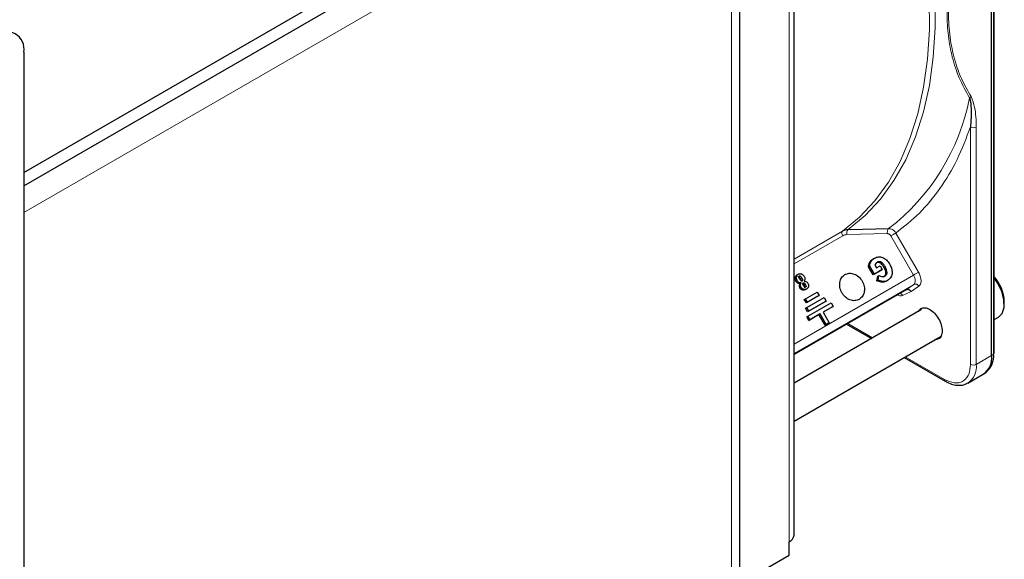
# Paper-space layout 'Blatt2' of a CAD drawing. Header units: millimetres. Extents: x 5 to 418, y 2 to 292.
# Tile 99 of 103: x 328 to 348, y 213 to 224. Entities that reach past the tile are written whole.
import ezdxf

# ---------------------------------------------------------------- set-up
doc = ezdxf.new("R2010")
doc.units = ezdxf.units.MM

psp = doc.layouts.new('Blatt2')

# ---------------------------------------------------------------- linework, layer by layer
at = {"color": 7, "linetype": 'Continuous', "lineweight": 25}
for p, q in [((347.749, 216.953), (347.749, 231.937)), ((347.8, 216.999), (347.8, 231.982)), ((343.721, 213.292), (343.721, 229.759)), ((328.02, 220.684), (342.386, 228.977)), ((342.616, 203.392), (342.616, 228.909)), ((328.02, 220.411), (342.386, 228.705)), ((328.02, 223.134), (328.02, 206.398)), ((344.863, 219.519), (345.649, 219.538)), ((345.335, 218.923), (345.36, 218.938)), ((343.779, 218.594), (343.804, 218.608)), ((345.238, 218.759), (345.263, 218.773)), ((345.333, 218.594), (345.238, 218.759)), ((345.358, 218.608), (345.263, 218.773)), ((345.495, 218.687), (345.333, 218.594)), ((345.358, 218.608), (345.333, 218.594)), ((345.52, 218.702), (345.358, 218.608)), ((345.368, 218.791), (345.401, 218.736)), ((345.401, 218.736), (345.476, 218.779)), ((345.476, 218.779), (345.52, 218.702)), ((345.495, 218.687), (345.52, 218.702)), ((343.829, 218.382), (343.841, 218.416)), ((343.841, 218.416), (343.866, 218.43)), ((343.854, 218.396), (343.866, 218.43)), ((343.93, 218.466), (343.963, 218.46)), ((345.411, 218.472), (345.427, 218.57)), ((345.411, 218.472), (345.436, 218.487)), ((345.497, 218.444), (345.411, 218.472)), ((345.427, 218.57), (345.452, 218.584)), ((345.436, 218.487), (345.452, 218.584)), ((345.522, 218.458), (345.436, 218.487)), ((345.599, 218.467), (345.624, 218.481)), ((346.008, 218.293), (343.721, 216.973)), ((343.953, 218.297), (343.978, 218.311)), ((343.955, 218.109), (344.191, 218.245)), ((344.191, 218.245), (344.233, 218.173)), ((343.93, 218.095), (343.955, 218.109)), ((343.972, 218.023), (343.93, 218.095)), ((343.997, 218.037), (343.955, 218.109)), ((344.208, 218.159), (343.972, 218.023)), ((343.997, 218.037), (343.972, 218.023)), ((343.98, 217.931), (344.333, 218.135)), ((344.35, 218.049), (343.996, 217.844)), ((344.233, 218.173), (343.997, 218.037)), ((344.004, 217.753), (344.476, 218.025)), ((344.375, 218.063), (344.021, 217.859)), ((344.208, 218.159), (344.233, 218.173)), ((344.333, 218.135), (344.375, 218.063)), ((344.35, 218.049), (344.375, 218.063)), ((344.476, 218.025), (344.517, 217.953)), ((348.007, 218), (348.007, 218.055)), ((346.32, 217.888), (343.721, 216.387)), ((343.955, 217.917), (343.98, 217.931)), ((343.996, 217.844), (343.955, 217.917)), ((344.021, 217.859), (343.98, 217.931)), ((344.021, 217.859), (343.996, 217.844)), ((344.517, 217.953), (344.311, 217.834)), ((344.492, 217.938), (344.311, 217.834)), ((344.311, 217.834), (344.436, 217.617)), ((344.492, 217.938), (344.517, 217.953)), ((343.979, 217.738), (344.004, 217.753)), ((344.021, 217.666), (343.979, 217.738)), ((344.046, 217.68), (344.004, 217.753)), ((344.227, 217.785), (344.021, 217.666)), ((344.021, 217.666), (344.046, 217.68)), ((344.252, 217.8), (344.046, 217.68)), ((344.227, 217.785), (344.252, 217.8)), ((344.352, 217.569), (344.227, 217.785)), ((344.377, 217.583), (344.252, 217.8)), ((344.411, 217.603), (344.352, 217.569)), ((344.436, 217.617), (344.377, 217.583)), ((344.411, 217.603), (344.436, 217.617)), ((347.8, 217.684), (347.887, 217.733)), ((344.352, 217.569), (344.377, 217.583)), ((344.791, 217.591), (345.298, 217.298)), ((343.721, 215.617), (346.717, 217.347)), ((345.965, 216.913), (346.805, 216.428)), ((347.602, 216.588), (347.642, 216.617)), ((347.263, 216.391), (347.577, 216.572)), ((347.263, 216.391), (347.249, 216.383)), ((343.623, 212.884), (343.623, 213.156)), ((342.616, 212.302), (343.623, 212.884))]:
    psp.add_line(p, q, dxfattribs=at)
at = {"color": 7, "linetype": 'Continuous', "lineweight": 18}
for p, q in [((347.789, 231.964), (347.789, 216.98)), ((343.623, 229.623), (343.623, 213.156)), ((342.445, 203.154), (342.445, 228.671)), ((328.02, 219.867), (341.679, 227.752)), ((347.318, 216.772), (347.318, 221.61)), ((347.436, 216.772), (347.436, 221.61)), ((343.721, 218.916), (344.711, 219.488)), ((345.624, 219.436), (344.796, 219.416)), ((344.822, 219.519), (344.863, 219.519)), ((345.797, 219.448), (346.258, 218.65)), ((344.714, 219.393), (343.721, 218.82)), ((346.158, 218.592), (345.697, 219.39)), ((345.263, 218.848), (345.288, 218.862)), ((345.552, 218.75), (345.577, 218.765)), ((343.721, 217.185), (346.158, 218.592)), ((343.743, 218.541), (343.768, 218.555)), ((343.759, 218.468), (343.784, 218.483)), ((343.879, 218.532), (343.854, 218.518)), ((343.896, 218.491), (343.871, 218.476)), ((345.497, 218.444), (345.522, 218.458)), ((346.162, 218.402), (343.721, 216.993)), ((343.829, 218.382), (343.854, 218.396)), ((343.842, 218.326), (343.867, 218.341)), ((343.891, 218.287), (343.916, 218.301)), ((343.95, 218.403), (343.925, 218.389)), ((346.108, 218.255), (345.935, 218.175)), ((346.008, 218.293), (346.162, 218.402)), ((346.265, 218.365), (346.108, 218.255)), ((344.815, 217.605), (345.323, 217.312)), ((345.989, 216.927), (346.788, 216.466)), ((347.749, 216.953), (347.436, 216.772)), ((347.789, 216.98), (347.749, 216.953))]:
    psp.add_line(p, q, dxfattribs=at)
at = {"color": 7, "linetype": 'Continuous', "lineweight": 18, "flags": 128}
for points in [[(344.729, 230.448), (345.083, 229.768), (345.404, 229.075), (345.69, 228.376), (345.94, 227.675), (346.151, 226.974), (346.322, 226.279), (346.453, 225.594), (346.542, 224.924), (346.59, 224.271), (346.595, 223.64), (346.558, 223.035), (346.479, 222.459), (346.359, 221.916), (346.198, 221.41), (345.997, 220.942), (345.757, 220.517), (345.48, 220.137), (345.168, 219.803), (344.822, 219.519)], [(344.711, 219.488), (345.056, 219.772), (345.367, 220.104), (345.643, 220.484), (345.882, 220.908), (346.083, 221.374), (346.243, 221.879), (346.363, 222.42), (346.442, 222.993), (346.479, 223.597), (346.474, 224.226), (346.426, 224.876), (346.337, 225.545), (346.207, 226.228), (346.036, 226.921), (345.826, 227.619), (345.577, 228.318), (345.292, 229.015), (344.972, 229.705), (344.619, 230.384)], [(346.158, 218.592), (346.17, 218.599), (346.183, 218.607), (346.197, 218.615), (346.211, 218.623), (346.225, 218.631), (346.238, 218.638), (346.249, 218.645), (346.258, 218.65)], [(346.162, 218.402), (346.175, 218.415), (346.185, 218.433), (346.191, 218.454), (346.192, 218.479), (346.189, 218.506), (346.183, 218.535), (346.172, 218.564), (346.158, 218.592)]]:
    psp.add_lwpolyline(points, dxfattribs=at)
at = {"color": 7, "linetype": 'Continuous', "lineweight": 25, "flags": 128}
for points in [[(347.887, 217.733), (347.961, 217.808), (348.003, 217.932), (348.001, 218.09), (347.954, 218.265), (347.869, 218.436), (347.8, 218.533)], [(346.805, 216.428), (346.805, 216.428), (346.804, 216.429)]]:
    psp.add_lwpolyline(points, dxfattribs=at)
at = {"color": 7, "linetype": 'Continuous', "lineweight": 25}
for centre, radius, start, end in [((327.661, 223.192), 0.364, 350.786, 129.2033), ((347.227, 218.024), 0.781, 2.2509, 42.755), ((347.777, 217.001), 0.0233, 299.6454, 355.8931), ((347.353, 216.903), 0.4, 304.0564, 7.2558), ((347.362, 216.942), 0.429, 310.8243, 5.1593), ((343.554, 213.309), 0.168, 294.3747, 354.3052)]:
    psp.add_arc(centre, radius, start, end, dxfattribs=at)
at = {"color": 7, "linetype": 'Continuous', "lineweight": 18}
for centre, radius, start, end in [((342.935, 223.063), 4.449, 307.5938, 348.8641), ((347.377, 221.723), 0.128, 242.6097, 297.3903), ((346.194, 218.329), 0.0796, 27.0034, 113.5808), ((345.856, 218.135), 0.088, 26.8497, 74.2264), ((347.039, 216.722), 0.4, 304.0564, 7.2558), ((347.377, 216.886), 0.128, 242.6097, 297.3903), ((346.83, 216.462), 0.0425, 174.5902, 231.922)]:
    psp.add_arc(centre, radius, start, end, dxfattribs=at)
for points, knots in [([(347.3, 226.183), (347.226, 225.964), (347.085, 225.548), (346.942, 224.955), (346.859, 224.417), (346.831, 223.92), (346.859, 223.455), (346.942, 223.014), (347.085, 222.587), (347.226, 222.336), (347.3, 222.204)], [0, 0, 0, 0, 0.141038, 0.268348, 0.385526, 0.500284, 0.615098, 0.732344, 0.859336, 1, 1, 1, 1]), ([(347.331, 222.229), (347.263, 222.348), (347.129, 222.579), (346.985, 222.986), (346.892, 223.434), (346.859, 223.931), (346.892, 224.466), (346.985, 225.021), (347.129, 225.595), (347.263, 225.98), (347.331, 226.178)], [0, 0, 0, 0, 0.12858, 0.250087, 0.37511, 0.500001, 0.624892, 0.749914, 0.87141, 1, 1, 1, 1]), ([(347.3, 222.204), (347.306, 222.207), (347.318, 222.214), (347.326, 222.224), (347.331, 222.229)], [0, 0, 0, 0, 0.499999, 1, 1, 1, 1]), ([(347.436, 221.61), (347.432, 221.747), (347.425, 221.977), (347.358, 222.157), (347.331, 222.229)], [0, 0, 0, 0, 0.600655, 1, 1, 1, 1]), ([(347.318, 221.61), (347.232, 221.383), (347.058, 220.928), (346.705, 220.346), (346.291, 219.838), (345.962, 219.578), (345.797, 219.448)], [0, 0, 0, 0, 0.249327, 0.5, 0.750673, 1, 1, 1, 1]), ([(344.711, 219.488), (344.707, 219.483), (344.698, 219.474), (344.695, 219.45), (344.7, 219.422), (344.709, 219.403), (344.714, 219.393)], [0, 0, 0, 0, 0.249998, 0.499998, 0.749999, 1, 1, 1, 1]), ([(345.697, 219.39), (345.692, 219.396), (345.683, 219.41), (345.665, 219.424), (345.645, 219.434), (345.631, 219.435), (345.624, 219.436)], [0, 0, 0, 0, 0.250401, 0.50034, 0.748743, 1, 1, 1, 1]), ([(345.797, 219.448), (345.787, 219.463), (345.767, 219.491), (345.727, 219.52), (345.687, 219.536), (345.662, 219.537), (345.649, 219.538)], [0, 0, 0, 0, 0.280057, 0.540096, 0.780086, 1, 1, 1, 1]), ([(346.258, 218.65), (346.272, 218.623), (346.3, 218.566), (346.314, 218.479), (346.304, 218.405), (346.277, 218.378), (346.265, 218.365)], [0, 0, 0, 0, 0.240773, 0.5, 0.759227, 1, 1, 1, 1]), ([(345.935, 218.175), (345.917, 218.169), (345.888, 218.16), (345.852, 218.177), (345.837, 218.184)], [0, 0, 0, 0, 0.597405, 1, 1, 1, 1]), ([(346.788, 216.466), (346.854, 216.436), (346.957, 216.389), (347.08, 216.394), (347.165, 216.424), (347.234, 216.483), (347.3, 216.587), (347.311, 216.699), (347.318, 216.772)], [0, 0, 0, 0, 0.239457, 0.368361, 0.5, 0.631639, 0.760543, 1, 1, 1, 1])]:
    psp.add_open_spline(points, degree=3, knots=knots, dxfattribs=at)
at = {"color": 7, "linetype": 'Continuous', "lineweight": 25}
for points, knots in [([(347.3, 222.204), (347.306, 222.181), (347.318, 222.135), (347.327, 222.048), (347.331, 221.952), (347.331, 221.853), (347.328, 221.741), (347.322, 221.661), (347.318, 221.61)], [0, 0, 0, 0, 0.131707, 0.266427, 0.45503, 0.620819, 0.756483, 1, 1, 1, 1]), ([(344.822, 219.519), (344.802, 219.517), (344.763, 219.513), (344.729, 219.496), (344.711, 219.488)], [0, 0, 0, 0, 0.5000091, 1, 1, 1, 1]), ([(345.238, 218.759), (345.239, 218.774), (345.242, 218.806), (345.255, 218.833), (345.263, 218.848)], [0, 0, 0, 0, 0.466486, 1, 1, 1, 1]), ([(345.263, 218.848), (345.272, 218.863), (345.292, 218.894), (345.321, 218.914), (345.335, 218.923)], [0, 0, 0, 0, 0.504342, 1, 1, 1, 1]), ([(345.263, 218.773), (345.264, 218.788), (345.267, 218.82), (345.28, 218.848), (345.288, 218.862)], [0, 0, 0, 0, 0.466486, 1, 1, 1, 1]), ([(345.288, 218.862), (345.297, 218.878), (345.317, 218.908), (345.346, 218.928), (345.36, 218.938)], [0, 0, 0, 0, 0.504342, 1, 1, 1, 1]), ([(345.36, 218.938), (345.386, 218.949), (345.424, 218.966), (345.483, 218.964), (345.511, 218.955), (345.525, 218.95)], [0, 0, 0, 0, 0.51374, 0.755294, 1, 1, 1, 1]), ([(345.418, 218.852), (345.407, 218.844), (345.385, 218.83), (345.374, 218.804), (345.368, 218.791)], [0, 0, 0, 0, 0.517527, 1, 1, 1, 1]), ([(345.552, 218.75), (345.54, 218.77), (345.519, 218.804), (345.482, 218.837), (345.454, 218.848), (345.433, 218.851), (345.412, 218.847), (345.399, 218.841), (345.393, 218.838)], [0, 0, 0, 0, 0.3103797, 0.5518614, 0.6587129, 0.7645401, 0.8763128, 1, 1, 1, 1]), ([(345.577, 218.765), (345.565, 218.784), (345.544, 218.819), (345.507, 218.851), (345.479, 218.863), (345.458, 218.865), (345.437, 218.862), (345.424, 218.855), (345.418, 218.852)], [0, 0, 0, 0, 0.31038, 0.551861, 0.658713, 0.76454, 0.876313, 1, 1, 1, 1]), ([(345.525, 218.95), (345.539, 218.944), (345.566, 218.932), (345.619, 218.891), (345.647, 218.848), (345.667, 218.819)], [0, 0, 0, 0, 0.242666, 0.483773, 1, 1, 1, 1]), ([(345.667, 218.819), (345.682, 218.789), (345.712, 218.734), (345.718, 218.674), (345.72, 218.645)], [0, 0, 0, 0, 0.525396, 1, 1, 1, 1]), ([(343.768, 218.555), (343.769, 218.561), (343.772, 218.572), (343.782, 218.592), (343.795, 218.602), (343.804, 218.608)], [0, 0, 0, 0, 0.246621, 0.488964, 1, 1, 1, 1]), ([(343.804, 218.608), (343.815, 218.613), (343.831, 218.62), (343.855, 218.621), (343.866, 218.617), (343.871, 218.616)], [0, 0, 0, 0, 0.525054, 0.764251, 1, 1, 1, 1]), ([(343.871, 218.616), (343.877, 218.614), (343.888, 218.609), (343.908, 218.594), (343.92, 218.578), (343.927, 218.566)], [0, 0, 0, 0, 0.245674, 0.487081, 1, 1, 1, 1]), ([(345.547, 218.558), (345.554, 218.562), (345.566, 218.57), (345.581, 218.588), (345.59, 218.608), (345.594, 218.64), (345.584, 218.691), (345.564, 218.729), (345.552, 218.75)], [0, 0, 0, 0, 0.124423, 0.236772, 0.342951, 0.449891, 0.690818, 1, 1, 1, 1]), ([(345.572, 218.572), (345.579, 218.576), (345.591, 218.585), (345.606, 218.602), (345.615, 218.622), (345.619, 218.655), (345.609, 218.705), (345.589, 218.743), (345.577, 218.765)], [0, 0, 0, 0, 0.124423, 0.236772, 0.342951, 0.449891, 0.690818, 1, 1, 1, 1]), ([(345.72, 218.645), (345.719, 218.628), (345.717, 218.593), (345.698, 218.548), (345.667, 218.509), (345.639, 218.491), (345.624, 218.481)], [0, 0, 0, 0, 0.2389, 0.474476, 0.723416, 1, 1, 1, 1]), ([(343.759, 218.468), (343.753, 218.48), (343.744, 218.498), (343.741, 218.523), (343.743, 218.535), (343.743, 218.541)], [0, 0, 0, 0, 0.511036, 0.753379, 1, 1, 1, 1]), ([(343.743, 218.541), (343.744, 218.546), (343.747, 218.558), (343.757, 218.578), (343.77, 218.587), (343.779, 218.594)], [0, 0, 0, 0, 0.246621, 0.488964, 1, 1, 1, 1]), ([(343.841, 218.416), (343.833, 218.416), (343.817, 218.417), (343.794, 218.427), (343.774, 218.444), (343.764, 218.46), (343.759, 218.468)], [0, 0, 0, 0, 0.257013, 0.493304, 0.733189, 1, 1, 1, 1]), ([(343.784, 218.483), (343.778, 218.495), (343.769, 218.512), (343.766, 218.538), (343.768, 218.549), (343.768, 218.555)], [0, 0, 0, 0, 0.511036, 0.753379, 1, 1, 1, 1]), ([(343.866, 218.43), (343.858, 218.431), (343.842, 218.431), (343.819, 218.441), (343.799, 218.459), (343.789, 218.474), (343.784, 218.483)], [0, 0, 0, 0, 0.257013, 0.493304, 0.733189, 1, 1, 1, 1]), ([(343.803, 218.559), (343.805, 218.559), (343.808, 218.561), (343.814, 218.561), (343.82, 218.559), (343.829, 218.552), (343.841, 218.539), (343.849, 218.525), (343.854, 218.518)], [0, 0, 0, 0, 0.09221, 0.180108, 0.272547, 0.377235, 0.642363, 1, 1, 1, 1]), ([(343.835, 218.512), (343.831, 218.519), (343.824, 218.532), (343.819, 218.548), (343.819, 218.559), (343.82, 218.565), (343.823, 218.57), (343.826, 218.572), (343.828, 218.573)], [0, 0, 0, 0, 0.346244, 0.60537, 0.710321, 0.805859, 0.899712, 1, 1, 1, 1]), ([(343.828, 218.573), (343.83, 218.574), (343.833, 218.575), (343.839, 218.575), (343.845, 218.573), (343.854, 218.567), (343.866, 218.553), (343.874, 218.54), (343.879, 218.532)], [0, 0, 0, 0, 0.09221, 0.180108, 0.272547, 0.377235, 0.642363, 1, 1, 1, 1]), ([(343.863, 218.472), (343.859, 218.477), (343.848, 218.489), (343.84, 218.503), (343.835, 218.512)], [0, 0, 0, 0, 0.39531, 1, 1, 1, 1]), ([(343.854, 218.518), (343.859, 218.51), (343.866, 218.497), (343.87, 218.482), (343.871, 218.476)], [0, 0, 0, 0, 0.594509, 1, 1, 1, 1]), ([(343.886, 218.469), (343.884, 218.468), (343.88, 218.467), (343.875, 218.467), (343.869, 218.468), (343.865, 218.471), (343.863, 218.472)], [0, 0, 0, 0, 0.264335, 0.503766, 0.74118, 1, 1, 1, 1]), ([(343.879, 218.532), (343.884, 218.524), (343.891, 218.511), (343.895, 218.497), (343.896, 218.491)], [0, 0, 0, 0, 0.594509, 1, 1, 1, 1]), ([(343.883, 218.417), (343.885, 218.418), (343.888, 218.419), (343.893, 218.42), (343.898, 218.418), (343.905, 218.414), (343.915, 218.404), (343.921, 218.394), (343.925, 218.389)], [0, 0, 0, 0, 0.105786, 0.203769, 0.301557, 0.4068, 0.661801, 1, 1, 1, 1]), ([(343.896, 218.491), (343.896, 218.488), (343.897, 218.484), (343.895, 218.478), (343.891, 218.473), (343.887, 218.47), (343.886, 218.469)], [0, 0, 0, 0, 0.246214, 0.481536, 0.726643, 1, 1, 1, 1]), ([(343.913, 218.377), (343.909, 218.383), (343.903, 218.395), (343.899, 218.409), (343.899, 218.418), (343.901, 218.424), (343.904, 218.429), (343.907, 218.431), (343.908, 218.432)], [0, 0, 0, 0, 0.339071, 0.594513, 0.699721, 0.797263, 0.894801, 1, 1, 1, 1]), ([(343.908, 218.432), (343.91, 218.432), (343.913, 218.434), (343.918, 218.434), (343.923, 218.433), (343.93, 218.429), (343.94, 218.419), (343.946, 218.409), (343.95, 218.403)], [0, 0, 0, 0, 0.105786, 0.203769, 0.301557, 0.4068, 0.661801, 1, 1, 1, 1]), ([(343.927, 218.566), (343.932, 218.558), (343.94, 218.541), (343.945, 218.514), (343.942, 218.488), (343.934, 218.474), (343.93, 218.466)], [0, 0, 0, 0, 0.262012, 0.500075, 0.738097, 1, 1, 1, 1]), ([(343.963, 218.46), (343.971, 218.456), (343.987, 218.448), (343.998, 218.432), (344.003, 218.424)], [0, 0, 0, 0, 0.501646, 1, 1, 1, 1]), ([(344.003, 218.424), (344.006, 218.418), (344.012, 218.408), (344.016, 218.392), (344.018, 218.375), (344.016, 218.365), (344.015, 218.36)], [0, 0, 0, 0, 0.2608604, 0.506753, 0.749149, 1, 1, 1, 1]), ([(345.452, 218.584), (345.474, 218.574), (345.506, 218.56), (345.547, 218.561), (345.564, 218.568), (345.572, 218.572)], [0, 0, 0, 0, 0.5413271, 0.7739668, 1, 1, 1, 1]), ([(345.599, 218.467), (345.583, 218.459), (345.552, 218.443), (345.515, 218.443), (345.497, 218.444)], [0, 0, 0, 0, 0.5201391, 1, 1, 1, 1]), ([(345.624, 218.481), (345.608, 218.473), (345.577, 218.457), (345.54, 218.458), (345.522, 218.458)], [0, 0, 0, 0, 0.520139, 1, 1, 1, 1]), ([(343.842, 218.326), (343.838, 218.336), (343.831, 218.349), (343.828, 218.368), (343.829, 218.377), (343.829, 218.382)], [0, 0, 0, 0, 0.520179, 0.760732, 1, 1, 1, 1]), ([(343.891, 218.287), (343.886, 218.288), (343.877, 218.292), (343.863, 218.3), (343.852, 218.312), (343.846, 218.321), (343.842, 218.326)], [0, 0, 0, 0, 0.255127, 0.498018, 0.74194, 1, 1, 1, 1]), ([(343.867, 218.341), (343.863, 218.35), (343.856, 218.364), (343.853, 218.383), (343.854, 218.392), (343.854, 218.396)], [0, 0, 0, 0, 0.520179, 0.760732, 1, 1, 1, 1]), ([(343.916, 218.301), (343.911, 218.303), (343.902, 218.306), (343.888, 218.315), (343.877, 218.326), (343.871, 218.336), (343.867, 218.341)], [0, 0, 0, 0, 0.2551268, 0.4980179, 0.7419398, 1, 1, 1, 1]), ([(343.953, 218.297), (343.943, 218.292), (343.924, 218.282), (343.902, 218.285), (343.891, 218.287)], [0, 0, 0, 0, 0.5307148, 1, 1, 1, 1]), ([(343.956, 218.347), (343.955, 218.346), (343.951, 218.345), (343.946, 218.344), (343.941, 218.346), (343.933, 218.35), (343.923, 218.361), (343.916, 218.371), (343.913, 218.377)], [0, 0, 0, 0, 0.1058895, 0.2039506, 0.3017816, 0.407031, 0.6619537, 1, 1, 1, 1]), ([(343.978, 218.311), (343.968, 218.306), (343.949, 218.297), (343.927, 218.3), (343.916, 218.301)], [0, 0, 0, 0, 0.530715, 1, 1, 1, 1]), ([(343.925, 218.389), (343.928, 218.382), (343.935, 218.37), (343.939, 218.355), (343.94, 218.346), (343.938, 218.34), (343.935, 218.336), (343.933, 218.334), (343.931, 218.333)], [0, 0, 0, 0, 0.348491, 0.6087855, 0.7136709, 0.8085886, 0.9012769, 1, 1, 1, 1]), ([(343.95, 218.403), (343.953, 218.397), (343.96, 218.385), (343.964, 218.37), (343.965, 218.36), (343.963, 218.355), (343.96, 218.35), (343.958, 218.348), (343.956, 218.347)], [0, 0, 0, 0, 0.348491, 0.608786, 0.713671, 0.808589, 0.901277, 1, 1, 1, 1]), ([(344.015, 218.36), (344.014, 218.355), (344.011, 218.345), (344, 218.327), (343.987, 218.317), (343.978, 218.311)], [0, 0, 0, 0, 0.2356679, 0.4751868, 1, 1, 1, 1]), ([(346.008, 218.293), (346.014, 218.296), (346.028, 218.302), (346.05, 218.301), (346.069, 218.294), (346.083, 218.285), (346.097, 218.272), (346.105, 218.261), (346.108, 218.255)], [0, 0, 0, 0, 0.198498, 0.430822, 0.560297, 0.69832, 0.844889, 1, 1, 1, 1]), ([(346.258, 217.851), (346.273, 217.874), (346.304, 217.92), (346.388, 217.933), (346.487, 217.899), (346.587, 217.819), (346.67, 217.705), (346.729, 217.574), (346.737, 217.493), (346.74, 217.453)], [0, 0, 0, 0, 0.132467, 0.277056, 0.421645, 0.566234, 0.710822, 0.855411, 1, 1, 1, 1]), ([(346.74, 217.453), (346.737, 217.417), (346.729, 217.345), (346.673, 217.28), (346.617, 217.276), (346.591, 217.274)], [0, 0, 0, 0, 0.342828, 0.685656, 1, 1, 1, 1]), ([(346.805, 216.431), (346.827, 216.417), (346.887, 216.383), (346.986, 216.351), (347.099, 216.341), (347.19, 216.351), (347.233, 216.379), (347.244, 216.386)], [0, 0, 0, 0, 0.147654, 0.391006, 0.641727, 0.904428, 1, 1, 1, 1])]:
    psp.add_open_spline(points, degree=3, knots=knots, dxfattribs=at)
at = {"color": 7, "linetype": 'Continuous', "lineweight": 18}
for points in [[(344.796, 219.416), (344.782, 219.415), (344.752, 219.412), (344.727, 219.4), (344.714, 219.393)], [(344.796, 219.416), (344.795, 219.426), (344.793, 219.447), (344.797, 219.478), (344.807, 219.505), (344.817, 219.514), (344.822, 219.519)], [(345.624, 219.436), (345.623, 219.446), (345.62, 219.467), (345.625, 219.498), (345.634, 219.524), (345.644, 219.533), (345.649, 219.538)], [(345.697, 219.39), (345.705, 219.395), (345.722, 219.404), (345.751, 219.421), (345.778, 219.437), (345.791, 219.444), (345.797, 219.448)]]:
    psp.add_open_spline(points, degree=3, dxfattribs=at)
at = {"color": 7, "linetype": 'Continuous', "lineweight": 25}
for points in [[(344.758, 218.601), (344.787, 218.613), (344.845, 218.637), (344.947, 218.618), (345.042, 218.561), (345.115, 218.471), (345.156, 218.362), (345.159, 218.252), (345.124, 218.154), (345.074, 218.116), (345.049, 218.096)], [(345.049, 218.096), (345.02, 218.084), (344.962, 218.061), (344.859, 218.08), (344.765, 218.137), (344.692, 218.227), (344.651, 218.335), (344.648, 218.445), (344.683, 218.543), (344.733, 218.582), (344.758, 218.601)]]:
    psp.add_open_spline(points, degree=3, dxfattribs=at)

doc.saveas('drawing.dxf')
